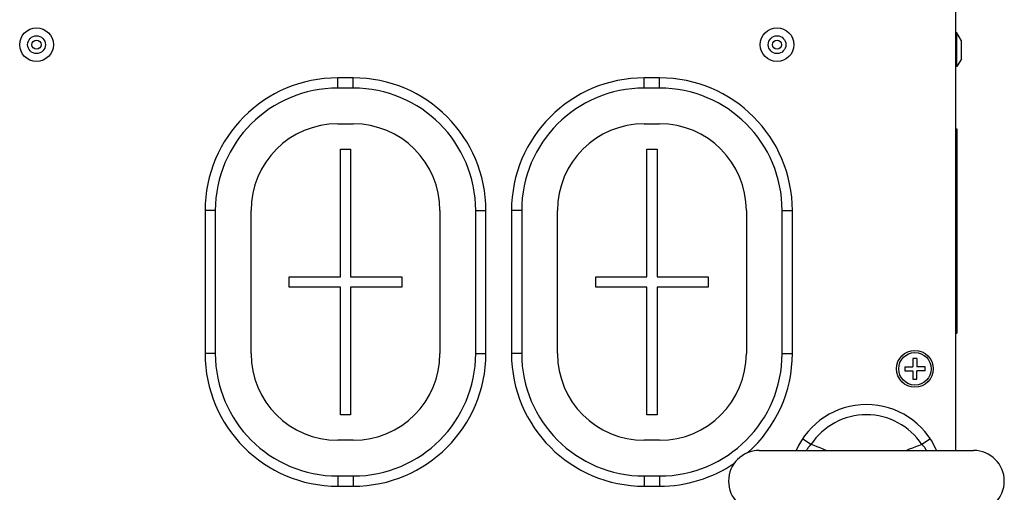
# Model space of a CAD drawing. Header units: millimetres. Extents: x -2579 to 1363, y -329 to 2298.
# Tile 144 of 256: x -1354 to -1161, y 2060 to 2152. Entities that reach past the tile are written whole.
import ezdxf

# ---------------------------------------------------------------- set-up
doc = ezdxf.new("R2010")
doc.units = ezdxf.units.MM
doc.header["$LTSCALE"] = 30.734
doc.layers.get('0').update_dxf_attribs({"linetype": 'CONTINUOUS'})

msp = doc.modelspace()

# ---------------------------------------------------------------- linework, layer by layer
at = {"color": 7}
for p, q in [((-1170.74, 2067.82), (-1170.74, 2235.82)), ((-1170.54, 2149.62), (-1170.74, 2149.62)), ((-1169.64, 2148.06), (-1170.54, 2149.62)), ((-1170.54, 2143.02), (-1170.54, 2149.62)), ((-1169.64, 2144.58), (-1169.64, 2148.06)), ((-1169.64, 2144.58), (-1170.54, 2143.02)), ((-1170.54, 2143.02), (-1170.74, 2143.02)), ((-1288.74, 2140.82), (-1291.74, 2140.82)), ((-1291.74, 2138.82), (-1291.74, 2140.82)), ((-1288.74, 2138.82), (-1288.74, 2140.82)), ((-1228.74, 2140.82), (-1231.74, 2140.82)), ((-1231.74, 2138.82), (-1231.74, 2140.82)), ((-1228.74, 2138.82), (-1228.74, 2140.82)), ((-1288.74, 2138.82), (-1291.74, 2138.82)), ((-1228.74, 2138.82), (-1231.74, 2138.82)), ((-1291.74, 2131.82), (-1288.74, 2131.82)), ((-1231.74, 2131.82), (-1228.74, 2131.82)), ((-1170.74, 2130.82), (-1170.54, 2130.82)), ((-1170.54, 2130.82), (-1170.54, 2090.82)), ((-1291.24, 2126.82), (-1289.24, 2126.82)), ((-1291.24, 2101.82), (-1291.24, 2126.82)), ((-1289.24, 2126.82), (-1289.24, 2101.82)), ((-1231.24, 2126.82), (-1229.24, 2126.82)), ((-1231.24, 2101.82), (-1231.24, 2126.82)), ((-1229.24, 2126.82), (-1229.24, 2101.82)), ((-1315.74, 2114.82), (-1317.74, 2114.82)), ((-1317.74, 2114.82), (-1317.74, 2086.82)), ((-1315.74, 2114.82), (-1315.74, 2086.82)), ((-1308.74, 2086.82), (-1308.74, 2114.82)), ((-1271.74, 2114.82), (-1271.74, 2086.82)), ((-1264.74, 2114.82), (-1262.74, 2114.82)), ((-1264.74, 2086.82), (-1264.74, 2114.82)), ((-1262.74, 2086.82), (-1262.74, 2114.82)), ((-1255.74, 2114.82), (-1257.74, 2114.82)), ((-1257.74, 2114.82), (-1257.74, 2086.82)), ((-1255.74, 2114.82), (-1255.74, 2086.82)), ((-1248.74, 2086.82), (-1248.74, 2114.82)), ((-1211.74, 2114.82), (-1211.74, 2086.82)), ((-1204.74, 2114.82), (-1202.74, 2114.82)), ((-1204.74, 2086.82), (-1204.74, 2114.82)), ((-1202.74, 2086.82), (-1202.74, 2114.82)), ((-1301.24, 2101.82), (-1291.24, 2101.82)), ((-1301.24, 2099.82), (-1301.24, 2101.82)), ((-1289.24, 2101.82), (-1279.24, 2101.82)), ((-1279.24, 2101.82), (-1279.24, 2099.82)), ((-1241.24, 2101.82), (-1231.24, 2101.82)), ((-1241.24, 2099.82), (-1241.24, 2101.82)), ((-1229.24, 2101.82), (-1219.24, 2101.82)), ((-1219.24, 2101.82), (-1219.24, 2099.82)), ((-1291.24, 2099.82), (-1301.24, 2099.82)), ((-1291.24, 2074.82), (-1291.24, 2099.82)), ((-1279.24, 2099.82), (-1289.24, 2099.82)), ((-1289.24, 2099.82), (-1289.24, 2074.82)), ((-1231.24, 2099.82), (-1241.24, 2099.82)), ((-1231.24, 2074.82), (-1231.24, 2099.82)), ((-1219.24, 2099.82), (-1229.24, 2099.82)), ((-1229.24, 2099.82), (-1229.24, 2074.82)), ((-1170.74, 2090.82), (-1170.54, 2090.82)), ((-1315.74, 2086.82), (-1317.74, 2086.82)), ((-1264.74, 2086.82), (-1262.74, 2086.82)), ((-1255.74, 2086.82), (-1257.74, 2086.82)), ((-1204.74, 2086.82), (-1202.74, 2086.82)), ((-1180.74, 2084.22), (-1179.14, 2084.22)), ((-1180.74, 2084.22), (-1180.74, 2083.42)), ((-1178.34, 2085.82), (-1179.14, 2085.82)), ((-1179.14, 2085.82), (-1179.14, 2084.22)), ((-1178.34, 2085.82), (-1178.34, 2084.22)), ((-1176.74, 2084.22), (-1178.34, 2084.22)), ((-1176.74, 2083.42), (-1176.74, 2084.22)), ((-1180.74, 2083.42), (-1179.14, 2083.42)), ((-1179.14, 2083.42), (-1179.14, 2081.82)), ((-1176.74, 2083.42), (-1178.34, 2083.42)), ((-1178.34, 2081.82), (-1178.34, 2083.42)), ((-1179.14, 2081.82), (-1178.34, 2081.82)), ((-1289.24, 2074.82), (-1291.24, 2074.82)), ((-1229.24, 2074.82), (-1231.24, 2074.82)), ((-1288.74, 2069.82), (-1291.74, 2069.82)), ((-1228.74, 2069.82), (-1231.74, 2069.82)), ((-1199.1, 2068.97), (-1200.77, 2070.07)), ((-1175.71, 2070.07), (-1177.38, 2068.97)), ((-1209.24, 2067.82), (-1167.24, 2067.82)), ((-1291.74, 2062.82), (-1288.74, 2062.82)), ((-1291.74, 2062.82), (-1291.74, 2060.82)), ((-1288.74, 2062.82), (-1288.74, 2060.82)), ((-1231.74, 2062.82), (-1228.74, 2062.82)), ((-1231.74, 2062.82), (-1231.74, 2060.82)), ((-1228.74, 2062.82), (-1228.74, 2060.82)), ((-1291.74, 2060.82), (-1288.74, 2060.82)), ((-1231.74, 2060.82), (-1228.74, 2060.82))]:
    msp.add_line(p, q, dxfattribs=at)
for points in [[(-1199.99, 2067.82), (-1199.98, 2067.83), (-1199.91, 2067.95), (-1199.83, 2068.09), (-1199.74, 2068.23), (-1199.64, 2068.37), (-1199.52, 2068.52), (-1199.39, 2068.67), (-1199.25, 2068.82), (-1199.1, 2068.97)], [(-1196.1, 2067.82), (-1196.69, 2068.07), (-1197.29, 2068.32), (-1197.9, 2068.56), (-1198.5, 2068.77), (-1199.1, 2068.97)], [(-1177.38, 2068.97), (-1178.01, 2068.76), (-1178.63, 2068.54), (-1179.24, 2068.3), (-1179.84, 2068.05), (-1180.38, 2067.82)], [(-1177.38, 2068.97), (-1177.22, 2068.82), (-1177.08, 2068.67), (-1176.95, 2068.51), (-1176.83, 2068.37), (-1176.73, 2068.22), (-1176.64, 2068.08), (-1176.56, 2067.95), (-1176.49, 2067.82), (-1176.49, 2067.82)]]:
    msp.add_lwpolyline(points, dxfattribs=at)
for centre, radius in [((-1350.74, 2147.32), 3.3), ((-1205.74, 2147.32), 3.3), ((-1350.74, 2147.32), 1.74), ((-1350.74, 2147.32), 0.9), ((-1205.74, 2147.32), 1.74), ((-1205.74, 2147.32), 0.9), ((-1178.74, 2083.82), 3.6), ((-1178.74, 2083.82), 3.18)]:
    msp.add_circle(centre, radius, dxfattribs=at)
for centre, radius, start, end in [((-1291.74, 2114.82), 26, 90, 180), ((-1288.74, 2114.82), 26, 0, 90), ((-1231.74, 2114.82), 26, 90, 180), ((-1228.74, 2114.82), 26, 0, 90), ((-1291.74, 2114.82), 24, 90, 180), ((-1288.74, 2114.82), 24, 0, 90), ((-1231.74, 2114.82), 24, 90, 180), ((-1228.74, 2114.82), 24, 0, 90), ((-1291.74, 2114.82), 17, 90, 180), ((-1288.74, 2114.82), 17, 0, 90), ((-1231.74, 2114.82), 17, 90, 180), ((-1228.74, 2114.82), 17, 0, 90), ((-1291.74, 2086.82), 26, 180, 270), ((-1291.74, 2086.82), 24, 180, 270), ((-1291.74, 2086.82), 17, 180, 270), ((-1288.74, 2086.82), 26, 270, 360), ((-1288.74, 2086.82), 24, 270, 360), ((-1288.74, 2086.82), 17, 270, 360), ((-1231.74, 2086.82), 26, 180, 270), ((-1231.74, 2086.82), 24, 180, 270), ((-1231.74, 2086.82), 17, 180, 270), ((-1228.74, 2086.82), 24, 270, 360), ((-1228.74, 2086.82), 17, 270, 360), ((-1228.74, 2086.82), 26, 311.5586, 360), ((-1188.24, 2061.82), 15, 23.5734, 156.4265), ((-1188.24, 2061.82), 13, 33.3464, 146.6528), ((-1209.24, 2061.82), 6, 90, 270), ((-1167.24, 2061.82), 6, 270, 90), ((-1228.74, 2086.82), 26, 270, 304.3571)]:
    msp.add_arc(centre, radius, start, end, dxfattribs=at)

doc.saveas('drawing.dxf')
